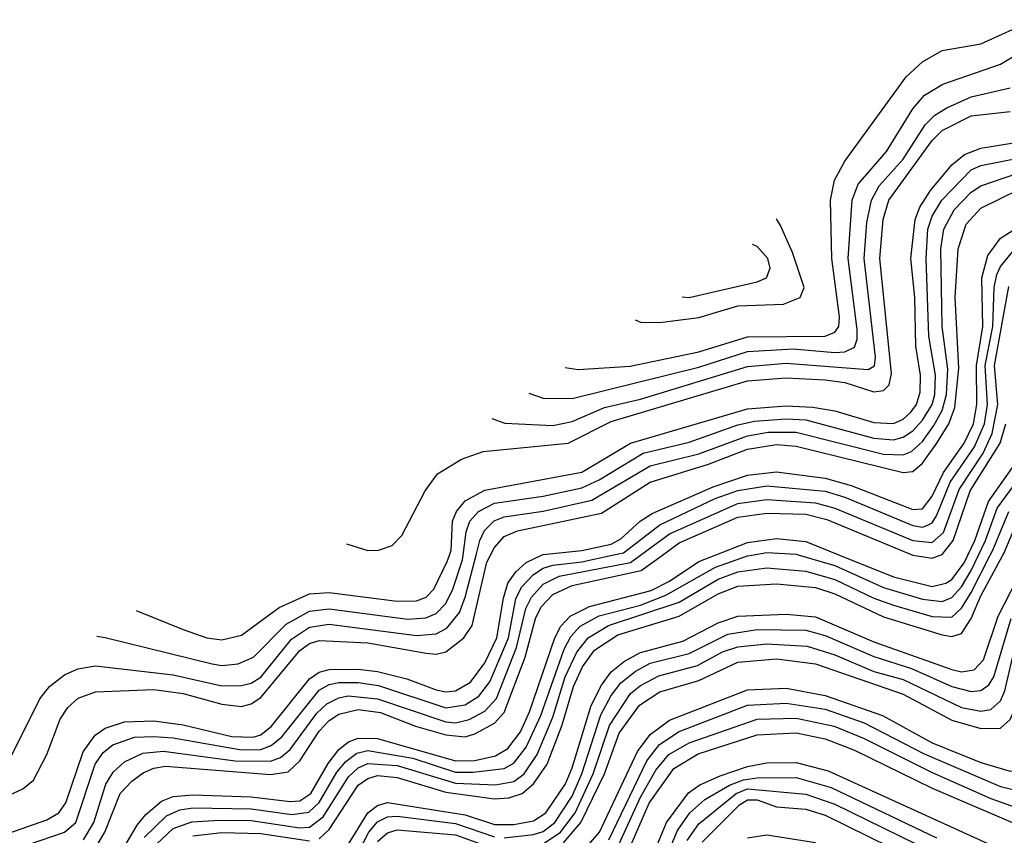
# Model space of a CAD drawing. Header units: inches. Extents: x 990535 to 1117859, y 769386 to 892122.
# Tile 52 of 256: x 996694 to 998718, y 869424 to 871101. Entities that reach past the tile are written whole.
import ezdxf

# ---------------------------------------------------------------- set-up
doc = ezdxf.new("R2010")
doc.units = ezdxf.units.IN
doc.header["$MEASUREMENT"] = 0
doc.layers.add('A9896', color=7, linetype='Continuous')
doc.layers.add('A9897', color=7, linetype='Continuous')

msp = doc.modelspace()

# ---------------------------------------------------------------- linework, layer by layer
at = {"layer": 'A9896', "color": 5}
msp.add_line((998530, 870000, 3520), (998530.2, 870000, 3520), dxfattribs=at)
for points, elevation in [([(996618.2, 869481.8), (996700.8, 869519.2), (996722.8, 869537.2), (996749.9, 869590), (996777.4, 869662.6), (996793.2, 869686.8), (996814.1, 869705.9), (996850, 869719.2), (996970, 869724), (997030, 869715.3), (997110, 869693.2), (997150, 869688.9), (997170, 869694.4), (997190, 869707.3), (997270, 869804.2), (997290, 869818.3), (997310, 869824.6), (997410, 869819.5), (997530, 869798.1), (997550, 869796.6), (997570, 869801.3), (997607, 869830), (997624.6, 869855.4), (997654.5, 869985.5), (997661.9, 870000)], 3620), ([(996669.2, 869570.8), (996735.5, 869704.5), (996755.5, 869730), (996786.3, 869753.7), (996813.5, 869766.5), (996850, 869772.6), (997010, 869753.8), (997110, 869731.3), (997150, 869731.6), (997170, 869736.9), (997190, 869749.4), (997253.1, 869826.9), (997290, 869852), (997330, 869857.9), (997510, 869834.5), (997550, 869838), (997572.3, 869850), (997597.9, 869882.1), (997610, 869913.6), (997632.3, 870000)], 3640), ([(996670, 869427.4), (996750, 869455.6), (996774.9, 869470), (996789.2, 869490.8), (996824.4, 869595.6), (996849.7, 869630), (996870, 869644.3), (996910, 869657.2), (996970, 869659.2), (997030, 869651.3), (997130, 869627.2), (997174.3, 869625.7), (997190, 869630.8), (997211.8, 869648.2), (997290, 869745.5), (997310, 869759.4), (997330, 869765.1), (997390, 869765.6), (997430, 869760.7), (997490, 869745.6), (997550, 869723.1), (997570, 869718.8), (997590, 869720.7), (997620.9, 869739.1), (997650, 869778.2), (997675.2, 869830), (997688.4, 869911.6), (997697.9, 869942.1), (997714.2, 869965.8), (997735.3, 869984.7), (997767.1, 870000)], 3580), ([(996710, 869404.3), (996786.4, 869430), (996809.7, 869450), (996849.4, 869570), (996866, 869594), (996885.6, 869610), (996930, 869625.8), (996970, 869627.3), (997010, 869624.4), (997150, 869599.4), (997190, 869600.4), (997211.3, 869608.7), (997233.3, 869626.7), (997310, 869722.6), (997330, 869734), (997350, 869738.2), (997390, 869738.3), (997432, 869732), (997570, 869686.2), (997610, 869692.5), (997638, 869710), (997660.3, 869739.7), (997698.7, 869830), (997714.3, 869910), (997726, 869934), (997750, 869960.3), (997770, 869973.4), (997790, 869979.5), (997850, 869986.5), (997912, 870000)], 3560), ([(996825.5, 869414.5), (996846.4, 869450), (996871.3, 869528.7), (996886.5, 869553.5), (996910, 869575), (996947.4, 869592.6), (996990, 869596.8), (997137.2, 869577.2), (997210, 869576.5), (997230, 869583.7), (997250, 869600.3), (997305.1, 869674.9), (997325.6, 869694.4), (997350, 869706.8), (997369.6, 869710.4), (997430, 869704.8), (997570, 869656.9), (997590, 869655.1), (997618, 869662), (997650, 869679), (997674.5, 869705.5), (997715.6, 869810), (997734.4, 869890), (997746.1, 869913.9), (997770, 869940.5), (997803.3, 869956.7), (997950, 869985), (997970.5, 870000)], 3540), ([(996845.1, 869390), (996869.2, 869430), (996901.1, 869510), (996924.7, 869535.3), (996947.9, 869552.1), (996970, 869562.1), (996993.9, 869566.1), (997210, 869549), (997245.8, 869554.2), (997270, 869577), (997310, 869638), (997330, 869660.2), (997350, 869673.2), (997390, 869682.6), (997436.1, 869676.1), (997508.1, 869648.1), (997570, 869630.3), (997610, 869626.5), (997630, 869632.3), (997670, 869654.5), (997690, 869676.3), (997733, 869790), (997754.1, 869870), (997766.1, 869893.9), (997790, 869919), (997830, 869937.6), (997971.8, 869968.2), (998015.6, 870000)], 3520), ([(996853, 869833.5), (996870, 869830.8), (997090, 869776.3), (997110, 869773.3), (997143.3, 869776.7), (997175.1, 869790), (997241.8, 869858.2), (997290, 869885), (997330, 869889.9), (997491.8, 869868.2), (997529.2, 869870.8), (997550, 869879.8), (997570, 869900.2), (997584.6, 869930), (997604.7, 869990), (997606, 870000)], 3660), ([(996875.8, 869344.2), (996935.4, 869444.6), (996953.2, 869466.8), (996985.9, 869494.1), (997010, 869504), (997050, 869507.4), (997170, 869503.2), (997250, 869493.1), (997270, 869495), (997292.6, 869510), (997328.2, 869571.8), (997350, 869600.1), (997370, 869615.8), (997390, 869623.7), (997430, 869622.6), (997590, 869577), (997630, 869577.6), (997672.5, 869587.5), (997697.6, 869602.4), (997723.5, 869636.5), (997742.4, 869677.6), (997793.9, 869830), (997806.3, 869853.7), (997825.6, 869874.4), (997865.3, 869894.7), (997992.5, 869927.5), (998030, 869946.7), (998090, 869986.7), (998123.9, 870000)], 3480), ([(996933.4, 869886.2), (997030, 869847), (997079, 869830), (997110, 869825.9), (997150, 869835.7), (997227.4, 869892.6), (997290, 869920.2), (997330, 869923), (997470, 869905), (997510, 869906.1), (997530, 869913.8), (997545.8, 869930), (997573.2, 869986.8), (997577.5, 870000)], 3680), ([(996950, 869419.1), (996996.1, 869463.9), (997023.4, 869476.6), (997050, 869480.4), (997170, 869478.6), (997253.3, 869466.7), (997288.6, 869471.4), (997310, 869491.3), (997346.3, 869553.7), (997364.3, 869575.7), (997387.5, 869592.5), (997410, 869598.4), (997502.2, 869582.2), (997590, 869554), (997626.4, 869553.6), (997690, 869561.4), (997710, 869572.4), (997735, 869605), (997765.2, 869670), (997813.5, 869806.5), (997827.3, 869832.7), (997846.3, 869853.7), (997885.1, 869874.9), (997970, 869897.2), (998022.5, 869917.5), (998124.5, 869975.5), (998190, 869998.5), (998198.8, 870000)], 3460), ([(996964.7, 869395.3), (997010, 869438.2), (997048.3, 869451.7), (997105.1, 869454.9), (997170, 869454.1), (997270, 869439.3), (997290, 869440.3), (997317.9, 869462.1), (997370, 869544.3), (997390, 869562.6), (997410, 869571.4), (997470, 869567.2), (997590, 869531.1), (997672.1, 869527.9), (997710, 869534.6), (997731.1, 869550), (997757.8, 869590), (997790, 869666.9), (997815.1, 869750), (997839.6, 869800.4), (997862.9, 869830), (997904.4, 869855.6), (998050, 869903.5), (998130, 869950.7), (998170, 869966), (998230, 869974.2), (998310, 869967), (998370, 869950.2), (998450, 869911.5), (998490, 869897.2), (998570, 869873.8), (998610, 869872.5), (998630, 869890.7), (998650, 869923.5), (998689.2, 870000)], 3440), ([(997310, 869416.9), (997330, 869435.6), (997390, 869527.2), (997410, 869540.8), (997430, 869546.6), (997470, 869542.9), (997570, 869512.4), (997670, 869499.2), (997699.4, 869500.6), (997726.8, 869510), (997750.5, 869529.5), (997778.2, 869570), (997809, 869651), (997832.4, 869730), (997851.3, 869770), (997875.7, 869804.3), (997923.7, 869836.3), (998050, 869874.5), (998130, 869920.6), (998170, 869936.4), (998250, 869941), (998330, 869933.5), (998370, 869920.7), (998470, 869873.3), (998590, 869836.2), (998610, 869832.4), (998630, 869838.9), (998650, 869869.7), (998670, 869916.3), (998715.2, 870000)], 3420), ([(997350, 869373.3), (997410, 869469.8), (997430, 869485.5), (997450, 869491), (997610, 869465.9), (997670, 869446.4), (997710, 869446), (997750, 869453.7), (997776, 869470), (997816.2, 869530), (997830, 869562.3), (997869.1, 869690.9), (997890, 869732.9), (997910, 869760), (997937.7, 869782.3), (997970, 869800.1), (998057.1, 869822.9), (998130, 869861.1), (998170, 869874.2), (998270, 869878.3), (998330, 869873), (998450, 869821.6), (998610, 869764.7), (998630, 869760), (998655.8, 869764.2), (998675.1, 869784.9), (998705.5, 869874.5), (998769.6, 870000)], 3380), ([(997770, 869406.2), (997805.6, 869430), (997835.9, 869470), (997872.7, 869550), (997906.3, 869650), (997950, 869715.4), (997970, 869732), (998007.9, 869752.1), (998087.2, 869772.8), (998139.1, 869800.9), (998170, 869811.3), (998230, 869817.5), (998313, 869813), (998370, 869794.8), (998450, 869761), (998510, 869744.1), (998630, 869686.8), (998670, 869679.4), (998690, 869682.5), (998710, 869700.6), (998719.1, 869720.9), (998741.4, 869818.6), (998761.1, 869870), (998833.7, 870000)], 3340), ([(997811.7, 869408.3), (997847.7, 869450), (997896.5, 869550), (997926.2, 869633.8), (997968.3, 869691.7), (998010, 869719), (998090, 869742.2), (998170, 869779.8), (998250, 869787), (998330, 869776.8), (998510, 869713.8), (998610, 869660.7), (998670, 869643.7), (998710, 869643.9), (998730, 869661.7), (998742.4, 869690), (998760.7, 869790), (998777.7, 869842.3), (998866.3, 869993.7), (998868.9, 870000)], 3320), ([(997841.4, 869378.6), (997886.2, 869430), (997964, 869596), (997990, 869631.4), (998030, 869660.3), (998190, 869723.2), (998270, 869726.4), (998350, 869711.6), (998467.6, 869670), (998570, 869614), (998670, 869573.6), (998730, 869555.9), (998750, 869558.8), (998770, 869581.5), (998790, 869638.9), (998813, 869770), (998824.2, 869810), (998925.3, 869974.7), (998933, 870000)], 3280), ([(997905.1, 869414.9), (997983.1, 869576.9), (998009.1, 869610.9), (998050, 869637), (998190, 869691.2), (998270, 869695.9), (998350, 869683.3), (998430, 869655.2), (998552.2, 869592.2), (998710, 869524.4), (998750, 869514.8), (998770, 869519.3), (998784.4, 869535.6), (998796.3, 869563.7), (998820, 869650), (998850, 869790.1), (998916.5, 869910), (998955.8, 869970), (998964.7, 870000)], 3260), ([(997922.6, 869397.4), (997970, 869502.1), (998001.9, 869558.1), (998028.5, 869590), (998070, 869614.3), (998210, 869662.8), (998290, 869664.7), (998368.1, 869648.1), (998430, 869622.8), (998570, 869553), (998690, 869499.4), (998750, 869478), (998790, 869472.8), (998808.3, 869490), (998813.8, 869506.2), (998858.5, 869710), (998875.3, 869764.7), (998911.8, 869830), (998937.6, 869890), (998978.7, 869950), (998994, 870000)], 3240), ([(997940.3, 869379.7), (997987.9, 869490), (998038.9, 869561.1), (998088.7, 869591.3), (998210, 869630.8), (998290, 869634.8), (998350, 869622.2), (998410, 869599), (998570, 869521), (998770, 869434.9), (998810, 869425.2), (998829.3, 869430.7), (998842.3, 869450), (998847.3, 869470), (998853.5, 869566.5), (998892.7, 869727.3), (998958.8, 869870), (999008.7, 869950), (999023.6, 870000)], 3220), ([(998296.4, 870000), (998370, 869978.5), (998470, 869933.5), (998550, 869909.6), (998590, 869904.9), (998610, 869912.7), (998630, 869934.5), (998650, 869968.1), (998665.1, 870000)], 3460), ([(998379.5, 870000), (998490, 869955.6), (998570, 869935.3), (998597.8, 869942.2), (998610, 869950), (998635.7, 869984.3), (998643.1, 870000)], 3480), ([(998530.2, 870000), (998570, 869993.9), (998586.4, 870000)], 3520), ([(997690, 869418.6), (997750, 869425.3), (997770, 869431.8), (997794.5, 869450), (997830, 869504.5), (997849.7, 869550), (997888.5, 869671.5), (997910, 869711.7), (997930, 869737.7), (997959.1, 869760.9), (997990, 869777.9), (998070, 869798), (998150, 869837.7), (998210, 869847.3), (998310, 869845.7), (998350, 869834.7), (998450, 869791.3), (998527.1, 869767.1), (998610, 869729.9), (998650, 869719.8), (998670, 869721.5), (998686.5, 869733.5), (998696.5, 869750), (998732.1, 869870)], 3360), ([(997984.6, 869355.4), (998023.6, 869450), (998069, 869511), (998092.1, 869527.9), (998133.9, 869546.1), (998190, 869565.3), (998230, 869572.7), (998290, 869573.4), (998356.2, 869556.2), (998755, 869375)], 3180), ([(998011.6, 869350), (998046.4, 869433.6), (998071.4, 869470), (998102.7, 869497.3), (998153.2, 869526.8), (998182.1, 869537.9), (998210, 869542.4), (998290, 869542.6), (998362.4, 869522.4), (998578.8, 869418.8)], 3160), ([(998066.5, 869413.5), (998090, 869447.2), (998166.9, 869510), (998190, 869519.2), (998310, 869508.3), (998370, 869488.1), (998570, 869389.7)], 3140), ([(998097.3, 869410), (998173.6, 869486.4), (998190, 869496.9), (998210, 869496.9), (998250, 869482.5), (998310, 869477.3), (998350, 869465.2), (998570, 869357.1)], 3120), ([(997370, 869349.5), (997411.8, 869430), (997430, 869451.3), (997450, 869461.9), (997470, 869463.2), (997590, 869447.9), (997670, 869420.7)], 3360), ([(997050, 869423), (997110, 869429.4), (997190, 869427.8), (997290, 869412.6)], 3420), ([(997430, 869411.1), (997450, 869429.3), (997470, 869435.4), (997590, 869425.1), (997670, 869395.8)], 3340), ([(998190, 869418.5), (998230, 869424.8), (998330, 869408.8)], 3080)]:
    msp.add_lwpolyline(points, dxfattribs=dict(at, elevation=elevation))
at = {"layer": 'A9897', "color": 5}
msp.add_line((998530, 870000, 3520), (998530.2, 870000, 3520), dxfattribs=at)
for points, elevation in [([(997815.1, 870386.1), (997841.8, 870381.8), (997948.7, 870388.7), (998090, 870418.2), (998190, 870449.1), (998350, 870450), (998370, 870458.4), (998377.7, 870470), (998379.2, 870490), (998363.6, 870610), (998361, 870730), (998369.1, 870770.9), (998390, 870810.1), (998516.6, 870983.4), (998550, 871014.7), (998590, 871037.7), (998670, 871051.7), (998779, 871101)], 3780), ([(997741, 870333.2), (997770, 870322.9), (997830, 870322.4), (998090, 870386.3), (998190, 870418.6), (998284, 870424), (998370, 870416.9), (998390, 870418), (998410, 870427.3), (998415.8, 870444.2), (998415.8, 870464.2), (998396.9, 870610), (998405.5, 870730), (998417.5, 870762.5), (998475.8, 870830), (998530, 870917.7), (998554.3, 870945.7), (998591.5, 870968.5), (998710, 871009.8), (998785.3, 871054.7)], 3760), ([(997664.8, 870280.7), (997691.6, 870271.6), (997790, 870266.8), (997830, 870274.8), (997896.5, 870303.5), (997970, 870321), (998190, 870388.1), (998270, 870394.8), (998438.5, 870381.5), (998450.9, 870389.1), (998453, 870407), (998429.8, 870610), (998435.7, 870684.3), (998445, 870730), (998460.9, 870759.1), (998510, 870814.1), (998555.1, 870884.9), (998575.2, 870904.8), (998599.9, 870920.1), (998650, 870942.3), (998730, 870960.8)], 3740), ([(997366, 870022.9), (997410, 870009.7), (997431.8, 870010), (997460, 870020), (997479.6, 870040.4), (997527.8, 870132.2), (997552.7, 870167.3), (997602.6, 870197.4), (997647, 870213), (997821.7, 870230), (997910, 870274.5), (998190, 870358.6), (998270, 870364.4), (998350, 870360.5), (998390, 870355.3), (998450, 870336), (998470, 870338.2), (998481.4, 870350), (998486.5, 870373.5), (998462.1, 870610), (998469.3, 870690), (998480.9, 870730), (998570, 870852.3), (998590, 870873.3), (998650, 870903.2), (998730, 870912.3)], 3720), ([(997577.5, 870000), (997580.8, 870010), (997583.5, 870070), (997592.2, 870090), (997610, 870111.8), (997650, 870133.8), (997849.7, 870170.3), (997950, 870230), (998190, 870300.7), (998270, 870307.2), (998324.6, 870304.6), (998370, 870296.4), (998450, 870272.4), (998490, 870270.7), (998510, 870279.6), (998526.1, 870293.9), (998537.4, 870310), (998545.2, 870334.8), (998545.8, 870370), (998535.9, 870430), (998534, 870530), (998526.1, 870610), (998534.7, 870690), (998544.7, 870715.3), (998566.4, 870750), (998610, 870802.5), (998635.9, 870824.1), (998670, 870837), (998750, 870849.7)], 3680), ([(997606, 870000), (997612.1, 870047.9), (997619.8, 870070), (997637.3, 870090), (997670, 870106.6), (997770, 870121.2), (997850, 870138.7), (997885.5, 870154.5), (997975.6, 870210), (998070, 870232.6), (998170, 870267.8), (998204.5, 870275.5), (998270, 870280.6), (998310, 870278.3), (998450, 870240.6), (998490, 870236.8), (998510, 870242.3), (998530, 870255.7), (998550, 870277.2), (998569.5, 870310), (998575, 870330), (998576.6, 870370), (998562.9, 870450), (998557.1, 870610), (998560.8, 870670), (998570, 870696.9), (998589.6, 870730), (998650, 870792.1), (998670, 870801.5), (998750, 870816.9)], 3660), ([(997632.3, 870000), (997640.1, 870030), (997649.5, 870050.5), (997669.7, 870070.3), (997690, 870078.6), (997770, 870090.2), (997870, 870113.1), (997990, 870183.5), (998090, 870208.2), (998190, 870245.3), (998232.6, 870252.6), (998290, 870252.8), (998470, 870207.8), (998510, 870206.1), (998527.1, 870212.9), (998550, 870233.8), (998573.5, 870266.5), (998590, 870297.1), (998599.2, 870330), (998602.2, 870382.2), (998590.3, 870470.3), (998587.9, 870630), (998593.5, 870670), (998614.8, 870710), (998650, 870746.2), (998670, 870759.5), (998770, 870793.4)], 3640), ([(997661.9, 870000), (997670, 870015.7), (997690, 870038.3), (997717.5, 870050), (997890, 870086.2), (997990, 870149.7), (998110, 870187.3), (998190, 870217.9), (998250, 870227.2), (998290, 870223.9), (998510, 870170), (998530, 870171.8), (998550, 870188.9), (998579.5, 870230), (998603.7, 870270), (998616.1, 870303.9), (998624.3, 870384.3), (998617, 870530), (998623.5, 870630), (998639.4, 870680.6), (998670, 870713.3), (998790, 870772.2)], 3620), ([(997767.1, 870000), (997770, 870001.4), (997850, 870009.4), (997910, 870022.7), (997930, 870033.2), (997969.9, 870070.1), (997994.5, 870085.5), (998119.6, 870140.4), (998190, 870164.3), (998250, 870171.2), (998350, 870158), (998403.5, 870143.5), (998530, 870093.5), (998550, 870095.4), (998570, 870121.2), (998592.9, 870170), (998635.6, 870230), (998655, 870270), (998661.8, 870310), (998661.1, 870390), (998673.8, 870470), (998671.9, 870570), (998684.1, 870615.9), (998710, 870651.5), (998830, 870727.4)], 3580), ([(997959.4, 870483.9), (997970, 870479.1), (998010, 870478.5), (998090, 870488.9), (998170, 870512.7), (998264.2, 870515.8), (998298.4, 870530), (998306.6, 870550), (998282.4, 870622.4), (998258.1, 870678.1), (998250, 870691.2)], 3820), ([(998055.9, 870531), (998070, 870529.5), (998210, 870561.7), (998229.1, 870570), (998236.9, 870590), (998231.7, 870610), (998210, 870634.4), (998200.5, 870638.5)], 3840), ([(997912, 870000), (997935, 870005), (998010, 870062.5), (998123.6, 870116.4), (998170, 870132.8), (998230, 870142.7), (998350, 870131.4), (998390, 870119.2), (998530, 870060.8), (998550, 870057.6), (998559, 870061), (998570, 870066.6), (998578.9, 870081.1), (998606.9, 870150), (998657, 870223), (998677.4, 870270), (998683.5, 870310), (998678.9, 870390), (998694.5, 870470), (998697.5, 870550), (998702.9, 870577.1), (998710, 870593.4), (998735.6, 870624.4)], 3560), ([(997970.5, 870000), (998030, 870043.5), (998170, 870106.5), (998230, 870114.1), (998330, 870107.8), (998370, 870096.8), (998530, 870030.2), (998570, 870025.8), (998593.3, 870046.7), (998625, 870135), (998674.5, 870210), (998693.4, 870250), (998704.9, 870310), (998698.2, 870390), (998727.3, 870552.7)], 3540), ([(998586.4, 870000), (998590, 870001.3), (998613.2, 870030), (998648, 870132), (998709.6, 870230.4), (998721.3, 870270)], 3520), ([(998643.1, 870000), (998657.3, 870030), (998685.2, 870110), (998742, 870190)], 3480), ([(998665.1, 870000), (998679.4, 870030), (998703.5, 870096.5), (998771.9, 870190)], 3460), ([(998015.6, 870000), (998050, 870025), (998170, 870078.1), (998230, 870086.4), (998310, 870084.3), (998353, 870073), (998530, 870000)], 3520), ([(998689.2, 870000), (998694.4, 870010), (998727.2, 870090)], 3440), ([(998715.2, 870000), (998716.9, 870003.1), (998744.9, 870070)], 3420), ([(998123.9, 870000), (998190, 870025.9), (998250, 870033.9), (998310, 870027.9), (998379.5, 870000)], 3480), ([(998198.8, 870000), (998230, 870005.3), (998290, 870001.9), (998296.4, 870000)], 3460)]:
    msp.add_lwpolyline(points, dxfattribs=dict(at, elevation=elevation))

doc.saveas('drawing.dxf')
